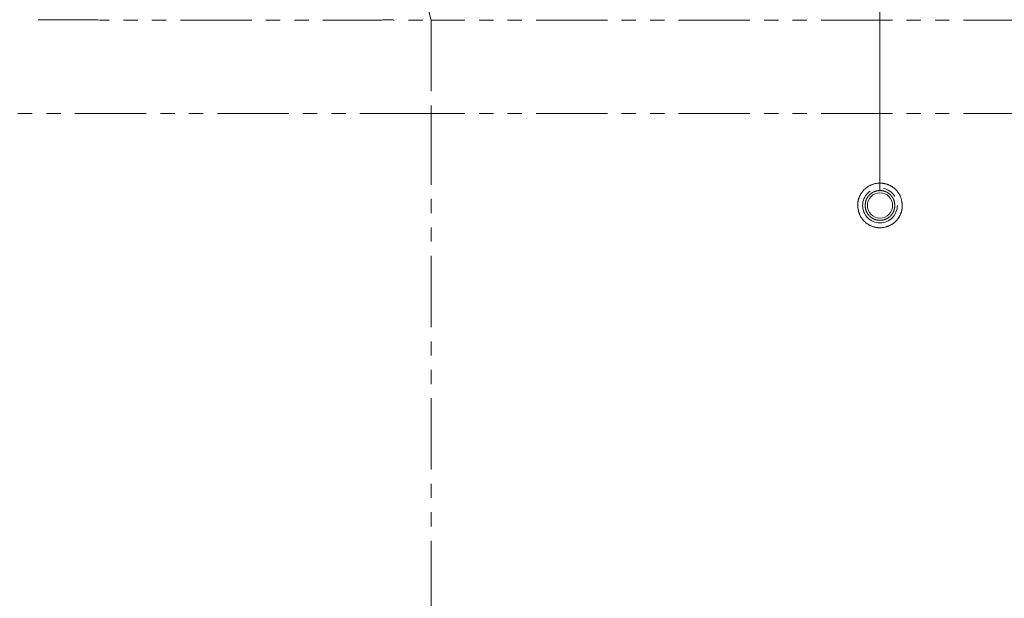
# Model space of a CAD drawing. Header units: millimetres. Extents: x 19 to 844, y 7 to 552.
# Tile 13 of 36: x 96 to 183, y 296 to 348. Entities that reach past the tile are written whole.
import ezdxf

# ---------------------------------------------------------------- set-up
doc = ezdxf.new("R2010")
doc.units = ezdxf.units.MM
doc.linetypes.add('PHANTOM', pattern=[12.7, 6.35, -1.27, 1.27, -1.27, 1.27, -1.27])
doc.styles.add('SLDTEXTSTYLE0', font='TXT', dxfattribs={"width": 0.75})
doc.dimstyles.new('SLDDIMSTYLE2', dxfattribs={"dimtxt": 3.5, "dimasz": 3.302, "dimexe": 0, "dimexo": 0.0625, "dimgap": 0.875, "dimtad": 0, "dimtih": 1, "dimtoh": 1, "dimdec": 1, "dimlfac": 2, "dimrnd": 1e-09, "dimzin": 4, "dimdsep": 46, "dimtxsty": 'SLDTEXTSTYLE0', "dimsah": 1, "dimcen": 0.09, "dimadec": 0, "dimazin": 1, "dimtfac": 1, "dimtdec": 1, "dimtofl": 0, "dimtmove": 0, "dimatfit": 3, "dimfxl": 0, "dimfrac": 2, "dimtolj": 1, "dimtzin": 12, "dimarcsym": 0})

# ---------------------------------------------------------------- blocks, each defined once
blk = doc.blocks.new('_D_8')
at = {"color": 7, "linetype": 'Continuous', "lineweight": 0}
for p, q in [((172.38, 332.792), (172.38, 399.284)), ((222.38, 332.792), (222.38, 399.284)), ((172.38, 396.284), (188.199, 396.284)), ((222.38, 396.284), (206.56, 396.284))]:
    blk.add_line(p, q, dxfattribs=at)
for points in [[(172.38, 396.284), (175.682, 395.776), (175.682, 396.792)], [(222.38, 396.284), (219.078, 396.792), (219.078, 395.776)]]:
    blk.add_solid(points, dxfattribs=at)
at = {"color": 7, "linetype": 'Continuous', "lineweight": 0, "char_height": 3.5, "attachment_point": 1, "style": 'SLDTEXTSTYLE0'}
for s, insert in [('2X', (188.199, 398.017)), ('100.0', (194.922, 398.017))]:
    blk.add_mtext(s, dxfattribs=dict(at, insert=insert))

msp = doc.modelspace()

# ---------------------------------------------------------------- linework, layer by layer
at = {"color": 7, "linetype": 'Continuous', "lineweight": 15}
msp.add_line((132.379, 348.054), (132.018, 349.372), dxfattribs=at)
at = {"color": 8, "linetype": 'PHANTOM', "lineweight": 0}
for p, q in [((262.38, 348.054), (132.379, 348.054)), ((132.379, 339.723), (132.38, 272.972)), ((262.38, 339.722), (132.379, 339.723))]:
    msp.add_line(p, q, dxfattribs=at)
msp.add_circle((172.38, 331.522), 1.548, dxfattribs=at)
at = {"color": 7, "linetype": 'Continuous', "lineweight": 15}
msp.add_circle((172.38, 331.522), 1.125, dxfattribs=at)
at = {"color": 8, "linetype": 'PHANTOM', "lineweight": 0}
for points, knots in [([(97.335, 348.089), (98.755, 348.08), (101.535, 348.063), (105.612, 348.051), (109.413, 348.052), (112.947, 348.053), (116.475, 348.055), (119.608, 348.058), (122.672, 348.06), (124.863, 348.06), (126.965, 348.06), (128.43, 348.061), (129.912, 348.06), (131.142, 348.056), (131.966, 348.054), (132.379, 348.054)], [0, 0, 0, 0, 0.124272, 0.243436, 0.352951, 0.451228, 0.54594, 0.653771, 0.717616, 0.806126, 0.839519, 0.895847, 0.930192, 0.96503, 1, 1, 1, 1]), ([(132.379, 348.054), (132.379, 346.675), (132.379, 343.916), (132.379, 341.121), (132.379, 339.723)], [0, 0, 0, 0, 0.499765, 1, 1, 1, 1]), ([(132.379, 339.723), (129.899, 339.723), (124.948, 339.722), (117.554, 339.722), (110.216, 339.722), (102.935, 339.722), (95.71, 339.722), (88.546, 339.722), (81.425, 339.722), (76.79, 339.722), (74.455, 339.722)], [0, 0, 0, 0, 0.1237491, 0.2469939, 0.3701688, 0.4937087, 0.6180453, 0.7436013, 0.8707878, 1, 1, 1, 1]), ([(170.389, 331.524), (170.397, 331.657), (170.412, 331.921), (170.574, 332.423), (170.944, 332.976), (171.608, 333.412), (172.385, 333.564), (173.163, 333.407), (173.82, 332.967), (174.279, 332.304), (174.34, 331.782), (174.37, 331.521)], [0, 0, 0, 0, 0.063663, 0.127335, 0.252268, 0.376727, 0.50096, 0.625197, 0.749613, 0.874672, 1, 1, 1, 1]), ([(173.706, 331.522), (173.688, 331.689), (173.661, 331.947), (173.496, 332.256), (173.324, 332.467), (173.113, 332.639), (172.804, 332.799), (172.38, 332.881), (171.955, 332.799), (171.646, 332.639), (171.435, 332.467), (171.264, 332.256), (171.098, 331.947), (171.071, 331.689), (171.053, 331.522)], [0, 0, 0, 0, 0.119721, 0.184829, 0.25, 0.315107, 0.380279, 0.5, 0.619721, 0.684828, 0.75, 0.815107, 0.880279, 1, 1, 1, 1]), ([(174.37, 331.521), (174.362, 331.388), (174.347, 331.124), (174.185, 330.622), (173.815, 330.069), (173.151, 329.633), (172.374, 329.481), (171.596, 329.638), (170.939, 330.078), (170.48, 330.741), (170.42, 331.263), (170.389, 331.524)], [0, 0, 0, 0, 0.063663, 0.127335, 0.252269, 0.376727, 0.50096, 0.625198, 0.749613, 0.874671, 1, 1, 1, 1]), ([(171.053, 331.522), (171.071, 331.356), (171.098, 331.098), (171.263, 330.789), (171.435, 330.578), (171.646, 330.406), (171.955, 330.246), (172.38, 330.164), (172.804, 330.246), (173.113, 330.406), (173.324, 330.578), (173.496, 330.789), (173.661, 331.098), (173.688, 331.356), (173.706, 331.522)], [0, 0, 0, 0, 0.119721, 0.184828, 0.25, 0.315107, 0.380279, 0.5, 0.619721, 0.684828, 0.75, 0.815107, 0.880279, 1, 1, 1, 1])]:
    msp.add_open_spline(points, degree=3, knots=knots, dxfattribs=at)

# ---------------------------------------------------------------- dimensions: what is measured, and where the dimension line sits
at = {"color": 7, "linetype": 'Continuous', "lineweight": 0}
dim = msp.add_linear_dim(base=(222.38, 396.284), p1=(172.38, 331.522), p2=(222.38, 331.522), text='2X <>', dimstyle='SLDDIMSTYLE2', dxfattribs=at)
dim.commit()
dim.dimension.update_dxf_attribs({"geometry": '_D_8', "text_midpoint": (197.38, 396.284), "dimtype": 160})

doc.saveas('drawing.dxf')
